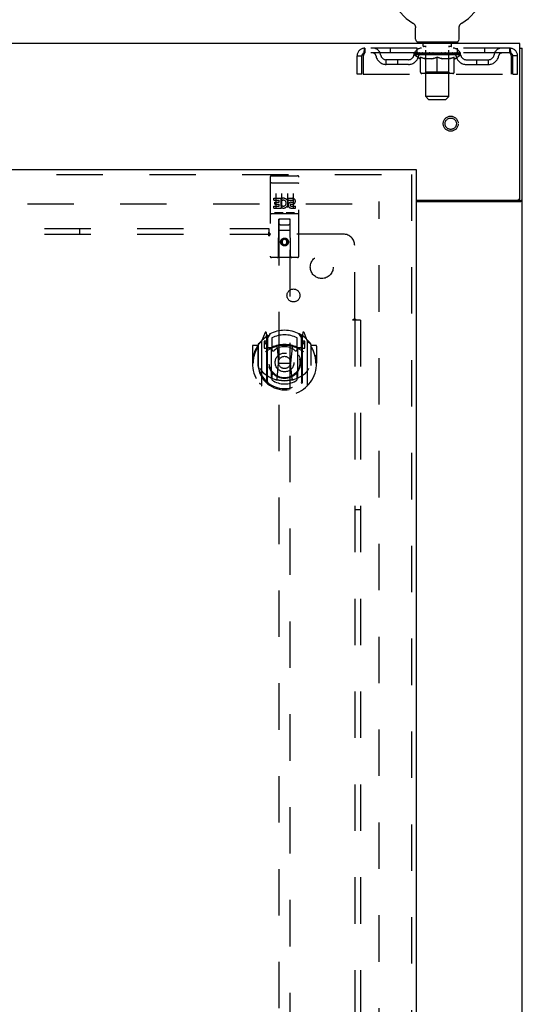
# Model space of a CAD drawing. Header units: inches. Extents: x 0 to 184, y 0 to 119.
# Tile 56 of 114: x 83 to 94, y 58 to 79. Entities that reach past the tile are written whole.
import ezdxf

# ---------------------------------------------------------------- set-up
doc = ezdxf.new("R2010")
doc.units = ezdxf.units.IN
doc.header["$LTSCALE"] = 10.121375
doc.header["$MEASUREMENT"] = 0
doc.linetypes.add('HIDDEN', pattern=[0.2, 0.1, -0.1])
doc.layers.get('0').update_dxf_attribs({"linetype": 'CONTINUOUS'})
for name, color, linetype in [('DEFAULT_2', 8, 'HIDDEN'), ('DOOR_ASSEMBLY', 7, 'CONTINUOUS'), ('SUBPANEL', 7, 'CONTINUOUS')]:
    doc.layers.add(name, color=color, linetype=linetype)

msp = doc.modelspace()

# ---------------------------------------------------------------- linework, layer by layer
at = {"color": 7, "linetype": 'Continuous'}
for p, q in [((91.645, 79.092), (91.645, 79.092)), ((91.645, 79.092), (91.649, 79.09)), ((91.649, 79.09), (91.652, 79.088)), ((91.652, 79.088), (91.656, 79.085)), ((91.656, 79.085), (91.659, 79.082)), ((91.659, 79.083), (91.663, 79.08)), ((91.663, 79.08), (91.666, 79.077)), ((91.666, 79.077), (91.669, 79.074)), ((91.669, 79.074), (91.672, 79.071)), ((91.672, 79.071), (91.675, 79.068)), ((91.675, 79.068), (91.678, 79.064)), ((91.678, 79.064), (91.681, 79.061)), ((91.681, 79.061), (91.683, 79.057)), ((91.683, 79.057), (91.686, 79.054)), ((91.686, 79.054), (91.688, 79.05)), ((91.688, 79.05), (91.69, 79.046)), ((91.69, 79.046), (91.692, 79.043)), ((91.692, 79.043), (91.694, 79.039)), ((91.694, 79.039), (91.696, 79.035)), ((91.696, 79.035), (91.698, 79.031)), ((91.698, 79.031), (91.699, 79.027)), ((91.699, 79.027), (91.701, 79.023)), ((91.701, 79.023), (91.702, 79.018)), ((91.702, 79.018), (91.703, 79.014)), ((91.703, 79.014), (91.704, 79.01)), ((92.656, 78.985), (92.657, 78.988)), ((92.658, 79.006), (92.659, 79.01)), ((92.659, 79.01), (92.66, 79.014)), ((92.66, 79.014), (92.661, 79.018)), ((92.661, 79.018), (92.662, 79.023)), ((92.662, 79.023), (92.664, 79.027)), ((92.664, 79.027), (92.665, 79.031)), ((92.665, 79.031), (92.667, 79.035)), ((92.667, 79.035), (92.669, 79.039)), ((92.669, 79.039), (92.671, 79.043)), ((92.671, 79.043), (92.673, 79.046)), ((92.673, 79.046), (92.675, 79.05)), ((92.675, 79.05), (92.677, 79.054)), ((92.677, 79.054), (92.68, 79.057)), ((92.68, 79.057), (92.682, 79.061)), ((92.682, 79.061), (92.685, 79.064)), ((92.685, 79.064), (92.688, 79.068)), ((92.688, 79.068), (92.691, 79.071)), ((92.691, 79.071), (92.694, 79.074)), ((92.694, 79.074), (92.697, 79.077)), ((92.697, 79.077), (92.7, 79.08)), ((92.7, 79.08), (92.704, 79.083)), ((92.704, 79.082), (92.707, 79.085)), ((92.707, 79.085), (92.711, 79.088)), ((92.71, 79.088), (92.714, 79.09)), ((92.711, 79.088), (92.712, 79.089)), ((92.714, 79.09), (92.718, 79.092)), ((92.718, 79.092), (92.718, 79.092)), ((91.706, 78.736), (91.706, 78.985)), ((92.656, 78.736), (92.656, 78.985)), ((91.744, 78.676), (91.744, 78.646)), ((92.619, 78.676), (91.744, 78.676)), ((92.619, 78.676), (92.619, 78.646)), ((93.983, 78.542), (94.035, 78.542)), ((93.931, 75.229), (93.931, 75.228)), ((93.931, 75.228), (94.035, 75.228))]:
    msp.add_line(p, q, dxfattribs=at)
at = {"color": 3, "linetype": 'Continuous'}
for p, q in [((93.983, 78.646), (53.837, 78.646)), ((93.983, 75.289), (93.983, 78.646)), ((94.035, 10.75), (94.035, 78.542)), ((91.723, 75.229), (93.923, 75.229)), ((91.723, 75.198), (93.995, 75.198))]:
    msp.add_line(p, q, dxfattribs=at)
at = {"color": 7, "linetype": 'Continuous'}
for points in [[(91.704, 79.01), (91.705, 79.006), (91.705, 79.001), (91.706, 78.997), (91.706, 78.993), (91.706, 78.988), (91.706, 78.985)], [(91.706, 78.993), (91.706, 78.988), (91.706, 78.985)], [(92.657, 78.988), (92.657, 78.993), (92.657, 78.997), (92.658, 79.001), (92.658, 79.006)], [(92.657, 78.988), (92.657, 78.993), (92.657, 78.997), (92.658, 79.001), (92.658, 79.006)], [(93.913, 75.198), (93.913, 75.199), (93.913, 75.2), (93.913, 75.202), (93.913, 75.203), (93.913, 75.205), (93.914, 75.206), (93.915, 75.208), (93.916, 75.21), (93.917, 75.211), (93.919, 75.212), (93.92, 75.214), (93.922, 75.215), (93.925, 75.218)], [(93.925, 75.218), (93.926, 75.219), (93.927, 75.22), (93.929, 75.222), (93.93, 75.223), (93.93, 75.224), (93.931, 75.226), (93.931, 75.227), (93.931, 75.228)]]:
    msp.add_lwpolyline(points, dxfattribs=at)
at = {"color": 3, "linetype": 'Continuous'}
for points in [[(93.995, 75.198), (93.997, 75.199), (93.999, 75.201), (94.001, 75.202), (94.004, 75.204), (94.007, 75.205), (94.01, 75.207)], [(94.01, 75.207), (94.016, 75.21), (94.018, 75.211), (94.021, 75.213), (94.024, 75.214), (94.026, 75.216), (94.029, 75.217), (94.031, 75.219), (94.032, 75.221), (94.034, 75.222), (94.034, 75.224), (94.035, 75.226), (94.035, 75.227), (94.035, 75.228)]]:
    msp.add_lwpolyline(points, dxfattribs=at)
at = {"color": 7, "linetype": 'Continuous'}
for centre, radius, start, end in [((92.181, 80), 1.054, 300.3993, 239.6007), ((91.766, 78.736), 0.06, 180, 270), ((92.596, 78.736), 0.06, 270, 360)]:
    msp.add_arc(centre, radius, start, end, dxfattribs=at)
at = {"color": 3, "linetype": 'Continuous'}
msp.add_arc((93.923, 75.289), 0.06, 270, 360, dxfattribs=at)
at = {"layer": 'DEFAULT_2', "color": 8, "linetype": 'HIDDEN'}
for p, q in [((91.645, 79.092), (91.645, 79.092)), ((91.651, 79.089), (91.652, 79.088)), ((92.718, 79.092), (92.718, 79.092)), ((91.836, 78.676), (91.836, 78.646)), ((91.871, 78.586), (91.871, 78.666)), ((91.941, 78.576), (91.881, 78.576)), ((91.932, 77.486), (91.932, 78.566)), ((92.481, 78.576), (92.422, 78.576)), ((92.43, 77.486), (92.43, 78.566)), ((92.491, 78.586), (92.491, 78.666)), ((92.526, 78.676), (92.526, 78.646)), ((90.431, 77.979), (90.431, 78.375)), ((90.431, 78.375), (90.535, 78.375)), ((90.535, 77.979), (90.535, 78.375)), ((90.565, 78.375), (90.565, 77.979)), ((90.598, 78.542), (90.598, 78.438)), ((93.764, 78.542), (90.598, 78.542)), ((93.764, 78.438), (90.598, 78.438)), ((91.15, 78.542), (91.15, 78.438)), ((91.675, 78.4), (91.675, 78.438)), ((92.688, 78.4), (91.675, 78.4)), ((91.803, 78.311), (91.675, 78.4)), ((91.683, 78.432), (91.683, 78.438)), ((91.69, 78.43), (91.69, 78.432)), ((91.69, 78.43), (92.673, 78.43)), ((91.697, 78.43), (91.697, 78.432)), ((91.698, 78.43), (91.698, 78.432)), ((91.706, 78.432), (91.706, 78.438)), ((91.719, 78.43), (91.719, 78.432)), ((91.72, 78.43), (91.72, 78.432)), ((91.743, 78.432), (91.743, 78.438)), ((91.744, 78.438), (91.744, 78.542)), ((91.755, 78.43), (91.755, 78.432)), ((91.757, 78.43), (91.757, 78.432)), ((91.92, 78.432), (91.759, 78.432)), ((91.794, 78.432), (91.794, 78.438)), ((91.795, 78.43), (91.795, 78.432)), ((91.795, 78.43), (91.795, 78.432)), ((91.798, 78.43), (91.798, 78.432)), ((91.803, 78.43), (91.803, 78.432)), ((91.804, 78.43), (91.804, 78.432)), ((91.806, 78.43), (91.806, 78.432)), ((91.809, 78.43), (91.809, 78.433)), ((91.811, 78.021), (91.811, 78.346)), ((91.812, 78.43), (91.812, 78.432)), ((91.824, 78.43), (91.824, 78.432)), ((91.838, 78.43), (91.838, 78.432)), ((91.839, 78.43), (91.839, 78.434)), ((91.855, 78.43), (91.855, 78.432)), ((91.855, 78.43), (91.855, 78.432)), ((91.856, 78.432), (91.856, 78.438)), ((91.864, 78.43), (91.864, 78.432)), ((91.867, 78.43), (91.867, 78.432)), ((91.875, 78.43), (91.875, 78.432)), ((91.884, 78.43), (91.884, 78.435)), ((91.896, 78.43), (91.896, 78.432)), ((91.898, 78.43), (91.898, 78.432)), ((91.92, 78.43), (91.92, 78.432)), ((91.974, 78.432), (91.924, 78.432)), ((91.928, 78.432), (91.928, 78.438)), ((91.931, 78.023), (91.931, 78.398)), ((91.934, 78.43), (91.934, 78.432)), ((91.938, 78.43), (91.938, 78.432)), ((91.942, 78.43), (91.942, 78.436)), ((91.946, 78.43), (91.946, 78.432)), ((91.954, 78.43), (91.954, 78.432)), ((91.974, 78.43), (91.974, 78.432)), ((92.034, 78.432), (91.986, 78.432)), ((92.003, 78.43), (92.003, 78.432)), ((92.008, 78.432), (92.008, 78.438)), ((92.011, 78.43), (92.011, 78.432)), ((92.013, 78.43), (92.013, 78.437)), ((92.015, 78.43), (92.015, 78.432)), ((92.021, 78.43), (92.021, 78.432)), ((92.034, 78.43), (92.034, 78.432)), ((92.098, 78.432), (92.054, 78.432)), ((92.065, 78.43), (92.065, 78.432)), ((92.09, 78.432), (92.181, 78.438)), ((92.094, 78.432), (92.094, 78.438)), ((92.094, 78.432), (92.094, 78.438)), ((92.094, 78.438), (92.094, 78.438)), ((92.094, 78.43), (92.094, 78.432)), ((92.097, 78.43), (92.097, 78.433)), ((92.098, 78.43), (92.098, 78.432)), ((92.098, 78.43), (92.098, 78.432)), ((92.165, 78.432), (92.126, 78.432)), ((92.131, 78.43), (92.131, 78.432)), ((92.165, 78.43), (92.165, 78.432)), ((92.179, 78.432), (92.179, 78.432)), ((92.179, 78.43), (92.179, 78.432)), ((92.179, 78.43), (92.179, 78.432)), ((92.181, 78.432), (92.181, 78.438)), ((92.181, 77.991), (92.181, 78.346)), ((92.183, 78.43), (92.183, 78.432)), ((92.183, 78.432), (92.184, 78.432)), ((92.184, 78.43), (92.184, 78.432)), ((92.185, 78.432), (92.237, 78.432)), ((92.198, 78.43), (92.198, 78.432)), ((92.211, 78.432), (92.211, 78.436)), ((92.211, 78.436), (92.273, 78.432)), ((92.228, 78.432), (92.228, 78.435)), ((92.232, 78.43), (92.232, 78.432)), ((92.265, 78.43), (92.265, 78.432)), ((92.265, 78.43), (92.265, 78.432)), ((92.265, 78.432), (92.309, 78.432)), ((92.266, 78.43), (92.266, 78.433)), ((92.269, 78.432), (92.269, 78.438)), ((92.269, 78.432), (92.269, 78.438)), ((92.269, 78.438), (92.269, 78.438)), ((92.269, 78.43), (92.269, 78.432)), ((92.298, 78.43), (92.298, 78.432)), ((92.329, 78.43), (92.329, 78.432)), ((92.329, 78.432), (92.377, 78.432)), ((92.342, 78.43), (92.342, 78.432)), ((92.348, 78.43), (92.348, 78.432)), ((92.35, 78.43), (92.35, 78.437)), ((92.352, 78.43), (92.352, 78.432)), ((92.355, 78.432), (92.355, 78.438)), ((92.36, 78.43), (92.36, 78.432)), ((92.389, 78.43), (92.389, 78.432)), ((92.389, 78.432), (92.439, 78.432)), ((92.409, 78.43), (92.409, 78.432)), ((92.417, 78.43), (92.417, 78.432)), ((92.421, 78.43), (92.421, 78.436)), ((92.425, 78.43), (92.425, 78.432)), ((92.429, 78.43), (92.429, 78.432)), ((92.431, 78.023), (92.431, 78.398)), ((92.435, 78.432), (92.435, 78.438)), ((92.443, 78.43), (92.443, 78.432)), ((92.443, 78.432), (92.604, 78.432)), ((92.465, 78.43), (92.465, 78.432)), ((92.467, 78.43), (92.467, 78.432)), ((92.479, 78.43), (92.479, 78.435)), ((92.488, 78.43), (92.488, 78.432)), ((92.496, 78.43), (92.496, 78.432)), ((92.499, 78.43), (92.499, 78.432)), ((92.507, 78.432), (92.507, 78.438)), ((92.508, 78.43), (92.508, 78.432)), ((92.508, 78.43), (92.508, 78.432)), ((92.524, 78.43), (92.524, 78.434)), ((92.525, 78.43), (92.525, 78.432)), ((92.539, 78.43), (92.539, 78.432)), ((92.551, 78.43), (92.551, 78.432)), ((92.552, 78.021), (92.552, 78.346)), ((92.554, 78.43), (92.554, 78.433)), ((92.557, 78.43), (92.557, 78.432)), ((92.559, 78.43), (92.559, 78.432)), ((92.559, 78.43), (92.559, 78.432)), ((92.56, 78.311), (92.688, 78.4)), ((92.565, 78.43), (92.565, 78.432)), ((92.568, 78.43), (92.568, 78.432)), ((92.568, 78.43), (92.568, 78.432)), ((92.569, 78.432), (92.569, 78.438)), ((92.606, 78.43), (92.606, 78.432)), ((92.608, 78.43), (92.608, 78.432)), ((92.619, 78.438), (92.619, 78.542)), ((92.62, 78.432), (92.62, 78.438)), ((92.643, 78.43), (92.643, 78.432)), ((92.644, 78.43), (92.644, 78.432)), ((92.657, 78.432), (92.657, 78.438)), ((92.665, 78.43), (92.665, 78.432)), ((92.666, 78.43), (92.666, 78.432)), ((92.673, 78.43), (92.673, 78.432)), ((92.68, 78.432), (92.68, 78.438)), ((92.688, 78.4), (92.688, 78.438)), ((93.213, 78.542), (93.213, 78.438)), ((93.764, 78.438), (93.764, 78.542)), ((93.797, 77.979), (93.797, 78.375)), ((93.827, 77.979), (93.827, 78.375)), ((93.931, 78.375), (93.827, 78.375)), ((93.931, 77.979), (93.931, 78.375)), ((91.067, 78.187), (91.067, 78.291)), ((91.55, 78.291), (91.067, 78.291)), ((91.55, 78.187), (91.067, 78.187)), ((91.317, 78.187), (91.317, 78.291)), ((91.803, 78.311), (91.811, 78.311)), ((92.069, 78.311), (91.925, 78.311)), ((92.438, 78.311), (92.294, 78.311)), ((92.552, 78.311), (92.56, 78.311)), ((92.813, 78.291), (93.296, 78.291)), ((92.813, 78.187), (93.296, 78.187)), ((93.046, 78.187), (93.046, 78.291)), ((93.296, 78.187), (93.296, 78.291)), ((90.535, 77.979), (90.431, 77.979)), ((90.565, 77.979), (93.797, 77.979)), ((92.522, 77.991), (91.841, 77.991)), ((91.931, 78.023), (91.9, 77.991)), ((92.431, 78.023), (91.931, 78.023)), ((92.431, 78.023), (92.463, 77.991)), ((93.827, 77.979), (93.931, 77.979)), ((92.43, 77.486), (91.932, 77.486)), ((91.992, 77.426), (91.932, 77.486)), ((91.992, 77.426), (92.37, 77.426)), ((92.37, 77.426), (92.43, 77.486)), ((56.924, 75.146), (90.896, 75.146)), ((90.91, 14.094), (90.91, 75.198))]:
    msp.add_line(p, q, dxfattribs=at)
for points in [[(90.598, 78.542), (90.596, 78.541), (90.594, 78.537), (90.591, 78.532), (90.589, 78.525), (90.587, 78.516), (90.584, 78.505), (90.582, 78.493), (90.58, 78.479), (90.577, 78.463), (90.575, 78.447), (90.573, 78.43), (90.57, 78.412), (90.568, 78.393), (90.565, 78.375)], [(90.598, 78.438), (90.596, 78.437), (90.594, 78.436), (90.591, 78.434), (90.589, 78.431), (90.587, 78.428), (90.584, 78.424), (90.582, 78.419), (90.58, 78.414), (90.577, 78.408), (90.575, 78.402), (90.573, 78.395), (90.57, 78.389), (90.568, 78.382), (90.565, 78.375)], [(91.811, 78.346), (91.832, 78.338), (91.852, 78.331), (91.872, 78.324), (91.892, 78.319), (91.911, 78.315), (91.931, 78.311)], [(91.925, 78.311), (91.906, 78.315), (91.887, 78.319), (91.868, 78.325), (91.85, 78.331), (91.83, 78.337), (91.811, 78.345)], [(92.061, 78.311), (92.081, 78.315), (92.101, 78.319), (92.12, 78.325), (92.141, 78.331), (92.161, 78.338), (92.181, 78.346)], [(92.181, 78.345), (92.162, 78.337), (92.143, 78.33), (92.124, 78.324), (92.105, 78.319), (92.087, 78.315), (92.069, 78.311)], [(92.181, 78.346), (92.202, 78.338), (92.223, 78.331), (92.243, 78.325), (92.263, 78.319), (92.282, 78.315), (92.302, 78.311)], [(92.294, 78.311), (92.276, 78.315), (92.257, 78.319), (92.239, 78.325), (92.22, 78.331), (92.201, 78.337), (92.181, 78.345)], [(92.432, 78.311), (92.452, 78.315), (92.472, 78.319), (92.491, 78.325), (92.511, 78.331), (92.532, 78.338), (92.552, 78.346)], [(92.552, 78.345), (92.532, 78.337), (92.513, 78.331), (92.494, 78.325), (92.475, 78.319), (92.457, 78.315), (92.438, 78.311)], [(93.797, 78.375), (93.795, 78.393), (93.793, 78.412), (93.79, 78.43), (93.788, 78.447), (93.786, 78.463), (93.783, 78.479), (93.781, 78.493), (93.779, 78.505), (93.776, 78.516), (93.774, 78.525), (93.772, 78.532), (93.769, 78.537), (93.767, 78.541), (93.764, 78.542)], [(93.797, 78.375), (93.795, 78.382), (93.793, 78.389), (93.79, 78.395), (93.788, 78.402), (93.786, 78.408), (93.783, 78.414), (93.781, 78.419), (93.779, 78.424), (93.776, 78.428), (93.774, 78.431), (93.772, 78.434), (93.769, 78.436), (93.767, 78.437), (93.764, 78.438)]]:
    msp.add_lwpolyline(points, dxfattribs=at)
for radius in [0.164, 0.124]:
    msp.add_circle((92.473, 76.896), radius, dxfattribs=at)
for centre, radius, start, end in [((91.861, 78.666), 0.01, 0, 90), ((91.881, 78.586), 0.01, 180, 270), ((91.922, 78.566), 0.01, 0, 90), ((92.44, 78.566), 0.01, 90, 180), ((92.481, 78.586), 0.01, 270, 360), ((92.501, 78.666), 0.01, 90, 180), ((90.598, 78.375), 0.167, 90, 180), ((90.598, 78.375), 0.063, 90, 180), ((90.778, 78.375), 0.167, 8.0716, 90), ((90.778, 78.375), 0.0625, 7.9863, 90), ((91.067, 78.416), 0.229, 187.9863, 270), ((91.067, 78.416), 0.125, 188.0716, 270), ((91.55, 78.416), 0.125, 270, 351.9284), ((91.55, 78.416), 0.229, 270, 352.0137), ((91.839, 78.375), 0.167, 90, 171.9284), ((91.839, 78.375), 0.0625, 90, 172.0137), ((91.9, 78.398), 0.0318, 0, 90), ((92.463, 78.398), 0.0318, 90, 180), ((92.524, 78.375), 0.167, 8.0716, 90), ((92.524, 78.375), 0.0625, 7.9863, 90), ((92.813, 78.416), 0.229, 187.9863, 270), ((92.813, 78.416), 0.125, 188.0716, 270), ((93.296, 78.416), 0.125, 270, 351.9284), ((93.296, 78.416), 0.229, 270, 352.0137), ((93.585, 78.375), 0.167, 90, 171.9284), ((93.585, 78.375), 0.0625, 90, 172.0137), ((93.764, 78.375), 0.167, 0, 90), ((93.764, 78.375), 0.063, 0, 90), ((91.841, 78.021), 0.0296, 180, 270), ((92.522, 78.021), 0.0296, 270, 360)]:
    msp.add_arc(centre, radius, start, end, dxfattribs=at)
for centre, major_axis, ratio, start_param, end_param in [((92.181, 78.438), (0.506, 0.005), 0.05963, 2.96643, 3.140963), ((91.659, 78.428), (0.158, 0), 0.060556, 0.430652, 1.470503), ((92.181, 78.438), (0.506, 0), 0.060556, -3.141593, -2.96706), ((91.659, 78.423), (0.158, 0.002), 0.05963, 1.376596, 1.469874), ((92.181, 78.438), (0.506, 0.011), 0.05688, 2.791345, 2.965878), ((91.64, 78.428), (0.158, 0.002), 0.05963, 0.25549, 1.295341), ((91.695, 78.428), (0.158, -0.002), 0.05963, 0.605815, 1.645666), ((92.181, 78.438), (0.506, -0.005), 0.05963, -2.96643, -2.791898), ((91.695, 78.423), (0.158, 0), 0.060556, 1.551758, 1.645036), ((91.64, 78.423), (0.158, 0.003), 0.05688, 1.20151, 1.294789), ((91.696, 78.425), (0.131, 0.001), 0.05963, 1.065228, 1.614276), ((91.68, 78.425), (0.131, 0.003), 0.05688, 0.890143, 1.43919), ((91.726, 78.425), (0.131, 0), 0.060556, 1.240391, 1.789438), ((92.181, 78.438), (0.506, 0.015), 0.052395, 2.616403, 2.790936), ((91.637, 78.428), (0.158, 0.003), 0.05688, 0.080405, 1.120256), ((91.745, 78.428), (0.158, -0.003), 0.05688, 0.7809, 1.820751), ((92.181, 78.438), (0.506, -0.011), 0.05688, -2.791345, -2.616812), ((91.745, 78.423), (0.158, -0.002), 0.05963, 1.72692, 1.820198), ((91.637, 78.423), (0.158, 0.005), 0.052395, 1.026568, 1.119847), ((91.679, 78.425), (0.131, 0.004), 0.052395, 0.715201, 1.264248), ((91.771, 78.425), (0.131, -0.001), 0.05963, 1.415553, 1.9646), ((92.181, 78.438), (0.506, 0.02), 0.046319, 2.441654, 2.616187), ((91.808, 78.428), (0.158, -0.005), 0.052395, 0.955842, 1.995693), ((91.651, 78.428), (0.158, 0.005), 0.052395, -0.094537, 0.945314), ((92.181, 78.438), (0.506, -0.015), 0.052395, -2.616403, -2.44187), ((91.808, 78.423), (0.158, -0.003), 0.05688, 1.902006, 1.995284), ((91.651, 78.423), (0.158, 0.006), 0.046319, 0.851819, 0.945098), ((91.694, 78.425), (0.131, 0.005), 0.046319, 0.540452, 1.089499), ((91.827, 78.425), (0.131, -0.003), 0.05688, 1.590638, 2.139686), ((92.181, 78.438), (0.506, 0.024), 0.038841, 2.267123, 2.441656), ((91.883, 78.428), (0.158, -0.006), 0.046319, 1.130591, 2.170442), ((91.68, 78.428), (0.158, 0.006), 0.046319, -0.269286, 0.770565), ((92.181, 78.438), (0.506, -0.02), 0.046319, -2.441654, -2.267121), ((91.883, 78.423), (0.158, -0.005), 0.052395, 2.076947, 2.170226), ((91.68, 78.423), (0.158, 0.007), 0.038841, 0.677289, 0.770567), ((91.724, 78.425), (0.131, 0.006), 0.038841, 0.365921, 0.914969), ((91.895, 78.425), (0.131, -0.004), 0.052395, 1.76558, 2.314627), ((92.181, 78.438), (0.506, 0.027), 0.030195, 2.09281, 2.267343), ((91.967, 78.428), (0.158, -0.007), 0.038841, 1.305122, 2.344973), ((91.725, 78.428), (0.158, 0.007), 0.038841, -0.443817, 0.596034), ((92.181, 78.438), (0.506, -0.024), 0.038841, -2.267123, -2.092591), ((91.967, 78.423), (0.158, -0.006), 0.046319, 2.251696, 2.344975), ((91.725, 78.423), (0.158, 0.008), 0.030195, 0.502975, 0.596254), ((91.767, 78.425), (0.131, 0.007), 0.030195, 0.191608, 0.740655), ((91.971, 78.425), (0.131, -0.005), 0.046319, 1.940329, 2.489376), ((91.784, 78.428), (0.158, 0.008), 0.030195, -0.61813, 0.421721), ((92.181, 78.438), (0.506, 0.029), 0.020645, 1.918687, 2.09322), ((92.057, 78.428), (0.158, -0.008), 0.030195, 1.479435, 2.519286), ((92.181, 78.438), (0.506, -0.027), 0.030195, -2.09281, -1.918277), ((92.057, 78.423), (0.158, -0.007), 0.038841, 2.426227, 2.519505), ((91.784, 78.423), (0.158, 0.009), 0.020645, 0.328852, 0.422131), ((91.823, 78.425), (0.131, 0.007), 0.020645, 0.017485, 0.566532), ((92.054, 78.425), (0.131, -0.006), 0.038841, 2.11486, 2.663907), ((91.855, 78.428), (0.158, 0.009), 0.020645, -0.792253, 0.247598), ((92.181, 78.438), (0.506, 0.03), 0.010478, 1.744704, 1.919237), ((92.151, 78.428), (0.158, -0.009), 0.020645, 1.653558, 2.693409), ((92.181, 78.438), (0.506, -0.029), 0.020645, -1.918687, -1.744154), ((92.151, 78.423), (0.158, -0.008), 0.030195, 2.60054, 2.693819), ((91.855, 78.423), (0.158, 0.009), 0.010478, 0.154869, 0.248148), ((91.89, 78.425), (0.131, 0.008), 0.010478, 6.126688, 6.675735), ((92.141, 78.425), (0.131, -0.007), 0.030195, 2.289173, 2.83822), ((91.936, 78.428), (0.158, 0.009), 0.010478, -0.966236, -0.000846), ((92.246, 78.428), (0.158, -0.009), 0.010478, 1.827541, 2.867392), ((92.181, 78.438), (0.506, -0.03), 0.010478, -1.744704, -1.563007), ((92.246, 78.423), (0.158, -0.009), 0.020645, 2.774664, 2.867942), ((92.228, 78.425), (0.131, -0.007), 0.020645, 2.463296, 3.012344), ((92.117, 78.428), (0.158, 0.009), 0.010478, 0.274201, 1.314052), ((92.048, 78.425), (0.131, 0.008), 0.010478, -0.000483, 0.504314), ((92.024, 78.423), (0.158, 0.009), 0.010478, 0.099668, 0.192946), ((92.181, 78.438), (0.506, 0.03), 0.010478, -1.571421, -1.396888), ((92.315, 78.425), (0.131, -0.008), 0.010478, 2.637279, 3.14189), ((92.339, 78.423), (0.158, -0.009), 0.010478, 2.74231, 2.948646), ((92.212, 78.428), (0.158, 0.009), 0.020645, 0.448184, 1.488034), ((92.134, 78.425), (0.131, 0.007), 0.020645, 0.129249, 0.678296), ((92.117, 78.423), (0.158, 0.009), 0.020645, 0.273651, 0.366929), ((92.181, 78.438), (0.506, 0.029), 0.020645, -1.397439, -1.222906), ((92.427, 78.428), (0.158, -0.009), 0.010478, -3.140747, -2.175357), ((92.181, 78.438), (0.506, -0.03), 0.010478, 1.222355, 1.396888), ((92.306, 78.428), (0.158, 0.008), 0.030195, 0.622307, 1.662158), ((92.222, 78.425), (0.131, 0.007), 0.030195, 0.303372, 0.852419), ((92.473, 78.425), (0.131, -0.008), 0.010478, 2.749043, 3.29809), ((92.508, 78.428), (0.158, -0.009), 0.020645, 2.893995, 3.933846), ((92.212, 78.423), (0.158, 0.008), 0.030195, 0.447774, 0.541052), ((92.508, 78.423), (0.158, -0.009), 0.010478, 2.893445, 2.986723), ((92.396, 78.428), (0.158, 0.007), 0.038841, 0.79662, 1.836471), ((92.181, 78.438), (0.506, 0.027), 0.030195, -1.223315, -1.048783), ((92.181, 78.438), (0.506, -0.029), 0.020645, 1.048373, 1.222906), ((92.309, 78.425), (0.131, 0.006), 0.038841, 0.477686, 1.026733), ((92.54, 78.425), (0.131, -0.007), 0.020645, 2.57506, 3.124108), ((92.579, 78.428), (0.158, -0.008), 0.030195, 2.719872, 3.759723), ((92.48, 78.428), (0.158, 0.006), 0.046319, 0.971151, 2.011002), ((92.306, 78.423), (0.158, 0.007), 0.038841, 0.622087, 0.715366), ((92.579, 78.423), (0.158, -0.009), 0.020645, 2.719462, 2.812741), ((92.181, 78.438), (0.506, 0.024), 0.038841, -1.049002, -0.874469), ((92.181, 78.438), (0.506, -0.027), 0.030195, 0.87425, 1.048783), ((92.392, 78.425), (0.131, 0.005), 0.046319, 0.652216, 1.201263), ((92.555, 78.428), (0.158, 0.005), 0.052395, 1.1459, 2.185751), ((92.596, 78.425), (0.131, -0.007), 0.030195, 2.400937, 2.949985), ((92.638, 78.428), (0.158, -0.007), 0.038841, 2.545558, 3.585409), ((92.468, 78.425), (0.131, 0.004), 0.052395, 0.826965, 1.376012), ((92.396, 78.423), (0.158, 0.006), 0.046319, 0.796618, 0.889896), ((92.638, 78.423), (0.158, -0.008), 0.030195, 2.545339, 2.638617), ((92.618, 78.428), (0.158, 0.003), 0.05688, 1.320842, 2.360692), ((92.181, 78.438), (0.506, 0.02), 0.046319, -0.874471, -0.699939), ((92.181, 78.438), (0.506, -0.024), 0.038841, 0.699936, 0.874469), ((92.683, 78.428), (0.158, -0.006), 0.046319, 2.371028, 3.410879), ((92.639, 78.425), (0.131, -0.006), 0.038841, 2.226624, 2.775671), ((92.668, 78.428), (0.158, 0.002), 0.05963, 1.495927, 2.535778), ((92.535, 78.425), (0.131, 0.003), 0.05688, 1.001907, 1.550954), ((92.712, 78.428), (0.158, -0.005), 0.052395, 2.196279, 3.23613), ((92.669, 78.425), (0.131, -0.005), 0.046319, 2.052093, 2.601141), ((92.48, 78.423), (0.158, 0.005), 0.052395, 0.971367, 1.064645), ((92.683, 78.423), (0.158, -0.007), 0.038841, 2.371026, 2.464304), ((92.704, 78.428), (0.158, 0), 0.060556, 1.671089, 2.71094), ((92.726, 78.428), (0.158, -0.003), 0.05688, 2.021337, 3.061188), ((92.181, 78.438), (0.506, 0.015), 0.052395, -0.699723, -0.52519), ((92.181, 78.438), (0.506, -0.02), 0.046319, 0.525406, 0.699939), ((92.723, 78.428), (0.158, -0.002), 0.05963, 1.846251, 2.886102), ((92.592, 78.425), (0.131, 0.001), 0.05963, 1.176993, 1.72604), ((92.684, 78.425), (0.131, -0.004), 0.052395, 1.877344, 2.426392), ((92.637, 78.425), (0.131, 0), 0.060556, 1.352155, 1.901202), ((92.683, 78.425), (0.131, -0.003), 0.05688, 1.702402, 2.25145), ((92.667, 78.425), (0.131, -0.001), 0.05963, 1.527317, 2.076364), ((92.555, 78.423), (0.158, 0.003), 0.05688, 1.146309, 1.239587), ((92.712, 78.423), (0.158, -0.006), 0.046319, 2.196495, 2.289773), ((92.181, 78.438), (0.506, 0.011), 0.05688, -0.524781, -0.350248), ((92.181, 78.438), (0.506, -0.015), 0.052395, 0.350657, 0.52519), ((92.618, 78.423), (0.158, 0.002), 0.05963, 1.321394, 1.414673), ((92.726, 78.423), (0.158, -0.005), 0.052395, 2.021746, 2.115024), ((92.181, 78.438), (0.506, 0.005), 0.05963, -0.349695, -0.175162), ((92.181, 78.438), (0.506, -0.011), 0.05688, 0.175715, 0.350248), ((92.668, 78.423), (0.158, 0), 0.060556, 1.496556, 1.589835), ((92.723, 78.423), (0.158, -0.003), 0.05688, 1.846804, 1.940083), ((92.704, 78.423), (0.158, -0.002), 0.05963, 1.671719, 1.764997), ((92.181, 78.438), (0.506, 0), 0.060556, -0.174533, 0), ((92.181, 78.438), (0.506, -0.005), 0.05963, 0.000629, 0.175162)]:
    msp.add_ellipse(centre, major_axis=major_axis, ratio=ratio, start_param=start_param, end_param=end_param, dxfattribs=at)
at = {"layer": 'DOOR_ASSEMBLY', "color": 3, "linetype": 'Continuous'}
for p, q in [((55.535, 75.896), (91.723, 75.896)), ((91.723, 75.792), (91.723, 13.5))]:
    msp.add_line(p, q, dxfattribs=at)
at = {"layer": 'DOOR_ASSEMBLY', "color": 8, "linetype": 'HIDDEN'}
for p, q in [((55.535, 75.792), (91.723, 75.792)), ((91.619, 75.792), (91.619, 13.5)), ((88.535, 75.733), (88.535, 74.008)), ((88.552, 75.604), (88.551, 75.604)), ((88.553, 75.604), (88.552, 75.604)), ((88.554, 75.605), (88.553, 75.604)), ((88.554, 75.605), (88.554, 75.605)), ((88.555, 75.605), (88.554, 75.605)), ((88.556, 75.605), (88.555, 75.605)), ((88.557, 75.605), (88.556, 75.605)), ((88.558, 75.605), (88.557, 75.605)), ((88.558, 75.605), (88.558, 75.605)), ((88.559, 75.605), (88.558, 75.605)), ((88.56, 75.605), (88.559, 75.605)), ((88.561, 75.605), (88.56, 75.605)), ((88.562, 75.605), (88.561, 75.605)), ((88.563, 75.605), (88.562, 75.605)), ((88.563, 75.605), (88.563, 75.605)), ((88.564, 75.605), (88.563, 75.605)), ((88.565, 75.605), (88.564, 75.605)), ((88.565, 75.763), (89.13, 75.763)), ((88.565, 75.605), (89.13, 75.605)), ((89.13, 75.605), (89.131, 75.605)), ((89.131, 75.605), (89.132, 75.605)), ((89.133, 75.605), (89.134, 75.605)), ((89.134, 75.605), (89.135, 75.605)), ((89.135, 75.605), (89.136, 75.605)), ((89.136, 75.605), (89.137, 75.605)), ((89.137, 75.605), (89.138, 75.605)), ((89.138, 75.605), (89.138, 75.605)), ((89.138, 75.605), (89.139, 75.605)), ((89.139, 75.605), (89.14, 75.605)), ((89.14, 75.605), (89.141, 75.605)), ((89.141, 75.605), (89.142, 75.605)), ((89.142, 75.605), (89.142, 75.605)), ((89.142, 75.605), (89.143, 75.604)), ((89.143, 75.604), (89.144, 75.604)), ((89.16, 74.008), (89.16, 75.733)), ((88.66, 75.372), (88.66, 75.066)), ((88.785, 75.372), (88.785, 75.066)), ((88.91, 75.372), (88.91, 75.066)), ((89.035, 75.372), (89.035, 75.066)), ((88.616, 75.228), (88.616, 75.27)), ((88.616, 75.27), (88.772, 75.27)), ((88.616, 75.228), (88.73, 75.228)), ((88.637, 75.143), (88.637, 75.185)), ((88.637, 75.185), (88.73, 75.185)), ((88.637, 75.143), (88.73, 75.143)), ((88.73, 75.185), (88.73, 75.228)), ((88.73, 75.1), (88.73, 75.143)), ((88.772, 75.093), (88.772, 75.27)), ((88.797, 75.222), (88.78, 75.261)), ((88.929, 75.228), (88.929, 75.27)), ((88.929, 75.27), (89.021, 75.27)), ((88.929, 75.228), (89.021, 75.228)), ((88.988, 75.143), (89.035, 75.143)), ((88.992, 75.184), (89.021, 75.184)), ((88.565, 74.935), (89.13, 74.935)), ((88.616, 75.057), (88.616, 75.1)), ((88.616, 75.1), (88.73, 75.1)), ((88.616, 75.057), (88.772, 75.057)), ((88.809, 74.951), (88.637, 74.951)), ((88.772, 75.093), (88.785, 75.111)), ((88.772, 75.057), (88.772, 75.069)), ((88.776, 75.068), (88.772, 75.069)), ((89.059, 74.951), (88.887, 74.951)), ((88.992, 75.1), (89.085, 75.1)), ((88.992, 75.057), (89.085, 75.057)), ((89.085, 75.057), (89.085, 75.1)), ((88.718, 74.008), (88.721, 74.818)), ((88.723, 74.818), (88.721, 74.818)), ((88.723, 74.818), (88.723, 46.816)), ((88.973, 74.818), (88.723, 74.818)), ((88.973, 46.816), (88.973, 74.818)), ((88.974, 74.818), (88.973, 74.818)), ((88.978, 74.008), (88.974, 74.818)), ((88.976, 74.568), (88.72, 74.568)), ((88.763, 74.693), (88.933, 74.693)), ((88.848, 74.39), (88.785, 74.354)), ((88.785, 74.354), (88.785, 74.282)), ((88.785, 74.354), (88.795, 74.348)), ((88.785, 74.282), (88.795, 74.288)), ((88.785, 74.282), (88.848, 74.246)), ((88.848, 74.378), (88.795, 74.348)), ((88.795, 74.348), (88.795, 74.288)), ((88.795, 74.288), (88.848, 74.257)), ((88.848, 74.39), (88.848, 74.378)), ((88.91, 74.354), (88.848, 74.39)), ((88.9, 74.348), (88.848, 74.378)), ((88.848, 74.257), (88.9, 74.288)), ((88.848, 74.246), (88.91, 74.282)), ((88.91, 74.354), (88.9, 74.348)), ((88.9, 74.288), (88.9, 74.348)), ((88.91, 74.282), (88.9, 74.288)), ((88.91, 74.282), (88.91, 74.354)), ((88.848, 74.246), (88.848, 74.257)), ((89.13, 73.978), (88.565, 73.978)), ((88.423, 72.344), (88.352, 72.168)), ((88.465, 72.26), (88.451, 72.341)), ((89.245, 72.341), (89.23, 72.26)), ((89.344, 72.168), (89.273, 72.344)), ((88.348, 72.158), (88.348, 71.19)), ((88.405, 72.153), (88.405, 72.003)), ((88.473, 72.153), (88.405, 72.153)), ((88.414, 72.146), (88.443, 72.1)), ((88.444, 72.264), (88.444, 72.264)), ((88.444, 72.264), (88.444, 72.264)), ((88.445, 72.264), (88.444, 72.264)), ((88.465, 71.244), (88.465, 72.26)), ((88.473, 72.213), (88.543, 72.322)), ((88.473, 71.269), (88.473, 72.272)), ((88.475, 72.247), (88.475, 72.04)), ((88.573, 72.225), (88.573, 71.973)), ((89.123, 71.973), (89.123, 72.225)), ((89.153, 72.322), (89.223, 72.213)), ((89.22, 72.04), (89.22, 72.247)), ((89.223, 71.269), (89.223, 72.272)), ((89.29, 72.153), (89.223, 72.153)), ((89.23, 72.26), (89.23, 71.244)), ((89.252, 72.264), (89.247, 72.267)), ((89.253, 72.1), (89.282, 72.146)), ((89.29, 72.003), (89.29, 72.153)), ((89.348, 71.19), (89.348, 72.158)), ((88.148, 72.047), (88.148, 71.674)), ((88.265, 72.062), (88.163, 72.062)), ((88.265, 72.062), (88.265, 71.674)), ((88.274, 72.047), (88.265, 72.062)), ((88.273, 72.085), (88.273, 71.627)), ((88.405, 72.003), (88.465, 72.003)), ((88.565, 72.002), (88.493, 72.002)), ((88.495, 72.02), (88.561, 72.02)), ((88.565, 71.361), (88.565, 71.992)), ((88.685, 72.018), (88.715, 71.674)), ((89.011, 72.018), (88.98, 71.674)), ((89.203, 72.002), (89.13, 72.002)), ((89.13, 71.992), (89.13, 71.361)), ((89.135, 72.02), (89.2, 72.02)), ((89.23, 72.003), (89.29, 72.003)), ((89.43, 72.062), (89.422, 72.047)), ((89.423, 72.085), (89.423, 71.627)), ((89.43, 71.674), (89.43, 72.062)), ((89.533, 72.062), (89.43, 72.062)), ((89.548, 72.047), (89.548, 71.674)), ((88.148, 71.674), (88.163, 71.674)), ((88.265, 71.674), (88.28, 71.674)), ((88.273, 71.627), (88.273, 71.625)), ((88.685, 71.335), (88.715, 71.674)), ((88.715, 71.674), (88.98, 71.674)), ((89.011, 71.335), (88.98, 71.674)), ((89.43, 71.674), (89.415, 71.674)), ((89.423, 71.627), (89.423, 71.625)), ((89.533, 71.674), (89.548, 71.674)), ((88.573, 71.412), (88.573, 71.309)), ((89.123, 71.309), (89.123, 71.412))]:
    msp.add_line(p, q, dxfattribs=at)
at = {"layer": 'DOOR_ASSEMBLY', "color": 7, "linetype": 'Continuous'}
msp.add_line((91.723, 75.896), (91.723, 75.792), dxfattribs=at)
at = {"layer": 'DOOR_ASSEMBLY', "color": 8, "linetype": 'HIDDEN'}
for points in [[(88.551, 75.604), (88.551, 75.604), (88.551, 75.604), (88.55, 75.604), (88.55, 75.604), (88.549, 75.604), (88.549, 75.604), (88.549, 75.604), (88.548, 75.604), (88.548, 75.604), (88.548, 75.604), (88.547, 75.604), (88.547, 75.604), (88.547, 75.604), (88.546, 75.603), (88.546, 75.603), (88.546, 75.603), (88.545, 75.603), (88.545, 75.603), (88.545, 75.603), (88.545, 75.603), (88.544, 75.603), (88.544, 75.603), (88.544, 75.603), (88.543, 75.603), (88.543, 75.603), (88.543, 75.603), (88.543, 75.602), (88.542, 75.602), (88.542, 75.602), (88.542, 75.602), (88.541, 75.602), (88.541, 75.602), (88.541, 75.602), (88.541, 75.602), (88.541, 75.602), (88.54, 75.602), (88.54, 75.602), (88.54, 75.602), (88.54, 75.601), (88.539, 75.601), (88.539, 75.601), (88.539, 75.601), (88.539, 75.601), (88.539, 75.601), (88.538, 75.601), (88.538, 75.601), (88.538, 75.601), (88.538, 75.601), (88.538, 75.601), (88.538, 75.6), (88.537, 75.6), (88.537, 75.6), (88.537, 75.6), (88.537, 75.6), (88.537, 75.6), (88.537, 75.6), (88.537, 75.6), (88.537, 75.6), (88.536, 75.6), (88.536, 75.599), (88.536, 75.599), (88.536, 75.599), (88.536, 75.599), (88.536, 75.599), (88.536, 75.599), (88.536, 75.599), (88.536, 75.599), (88.536, 75.599), (88.536, 75.599), (88.536, 75.598), (88.536, 75.598), (88.536, 75.598), (88.536, 75.598), (88.535, 75.598), (88.535, 75.598), (88.535, 75.598), (88.535, 75.598)], [(89.132, 75.605), (89.133, 75.605), (89.133, 75.605)], [(89.144, 75.604), (89.145, 75.604), (89.145, 75.604), (89.145, 75.604), (89.146, 75.604), (89.146, 75.604), (89.146, 75.604), (89.147, 75.604), (89.147, 75.604), (89.147, 75.604), (89.148, 75.604), (89.148, 75.604), (89.148, 75.604), (89.149, 75.604), (89.149, 75.604), (89.149, 75.603), (89.15, 75.603), (89.15, 75.603), (89.15, 75.603), (89.151, 75.603), (89.151, 75.603), (89.151, 75.603), (89.152, 75.603), (89.152, 75.603), (89.152, 75.603), (89.153, 75.603), (89.153, 75.603), (89.153, 75.603), (89.153, 75.602), (89.154, 75.602), (89.154, 75.602), (89.154, 75.602), (89.154, 75.602), (89.155, 75.602), (89.155, 75.602), (89.155, 75.602), (89.155, 75.602), (89.156, 75.602), (89.156, 75.602), (89.156, 75.602), (89.156, 75.601), (89.157, 75.601), (89.157, 75.601), (89.157, 75.601), (89.157, 75.601), (89.157, 75.601), (89.157, 75.601), (89.158, 75.601), (89.158, 75.601), (89.158, 75.601), (89.158, 75.601), (89.158, 75.6), (89.158, 75.6), (89.159, 75.6), (89.159, 75.6), (89.159, 75.6), (89.159, 75.6), (89.159, 75.6), (89.159, 75.6), (89.159, 75.6), (89.16, 75.6), (89.16, 75.599), (89.16, 75.599), (89.16, 75.599), (89.16, 75.599), (89.16, 75.599), (89.16, 75.599), (89.16, 75.599), (89.16, 75.599), (89.16, 75.599), (89.16, 75.599), (89.16, 75.598), (89.16, 75.598), (89.16, 75.598), (89.16, 75.598), (89.16, 75.598), (89.16, 75.598), (89.16, 75.598), (89.16, 75.598)], [(88.637, 74.951), (88.637, 74.951), (88.637, 74.951), (88.636, 74.951), (88.636, 74.951), (88.636, 74.951), (88.636, 74.951), (88.636, 74.951), (88.635, 74.951), (88.635, 74.951), (88.635, 74.951), (88.635, 74.951), (88.635, 74.951), (88.635, 74.951), (88.634, 74.951), (88.634, 74.951), (88.634, 74.951), (88.634, 74.951), (88.634, 74.951), (88.634, 74.951), (88.633, 74.951), (88.633, 74.951), (88.633, 74.951), (88.633, 74.951), (88.633, 74.952), (88.633, 74.952), (88.633, 74.952), (88.632, 74.952), (88.632, 74.952), (88.632, 74.952), (88.632, 74.952), (88.632, 74.952), (88.632, 74.952), (88.632, 74.952), (88.632, 74.952), (88.632, 74.952), (88.631, 74.952), (88.631, 74.952), (88.631, 74.952), (88.631, 74.952), (88.631, 74.952), (88.631, 74.952), (88.631, 74.952), (88.631, 74.952), (88.631, 74.952), (88.631, 74.952), (88.63, 74.952)], [(88.815, 74.952), (88.815, 74.952), (88.815, 74.952), (88.815, 74.952), (88.815, 74.952), (88.815, 74.952), (88.815, 74.952), (88.815, 74.952), (88.815, 74.952), (88.815, 74.952), (88.814, 74.952), (88.814, 74.952), (88.814, 74.952), (88.814, 74.952), (88.814, 74.952), (88.814, 74.952), (88.814, 74.952), (88.814, 74.952), (88.814, 74.952), (88.813, 74.952), (88.813, 74.952), (88.813, 74.952), (88.813, 74.952), (88.813, 74.951), (88.813, 74.951), (88.813, 74.951), (88.812, 74.951), (88.812, 74.951), (88.812, 74.951), (88.812, 74.951), (88.812, 74.951), (88.812, 74.951), (88.812, 74.951), (88.811, 74.951), (88.811, 74.951), (88.811, 74.951), (88.811, 74.951), (88.811, 74.951), (88.81, 74.951), (88.81, 74.951), (88.81, 74.951), (88.81, 74.951), (88.81, 74.951), (88.809, 74.951), (88.809, 74.951), (88.809, 74.951)], [(88.887, 74.951), (88.887, 74.951), (88.887, 74.951), (88.886, 74.951), (88.886, 74.951), (88.886, 74.951), (88.886, 74.951), (88.886, 74.951), (88.885, 74.951), (88.885, 74.951), (88.885, 74.951), (88.885, 74.951), (88.885, 74.951), (88.885, 74.951), (88.884, 74.951), (88.884, 74.951), (88.884, 74.951), (88.884, 74.951), (88.884, 74.951), (88.884, 74.951), (88.883, 74.951), (88.883, 74.951), (88.883, 74.951), (88.883, 74.951), (88.883, 74.952), (88.883, 74.952), (88.883, 74.952), (88.882, 74.952), (88.882, 74.952), (88.882, 74.952), (88.882, 74.952), (88.882, 74.952), (88.882, 74.952), (88.882, 74.952), (88.882, 74.952), (88.882, 74.952), (88.881, 74.952), (88.881, 74.952), (88.881, 74.952), (88.881, 74.952), (88.881, 74.952), (88.881, 74.952), (88.881, 74.952), (88.881, 74.952), (88.881, 74.952), (88.881, 74.952), (88.88, 74.952)], [(89.065, 74.952), (89.065, 74.952), (89.065, 74.952), (89.065, 74.952), (89.065, 74.952), (89.065, 74.952), (89.065, 74.952), (89.065, 74.952), (89.065, 74.952), (89.065, 74.952), (89.065, 74.952), (89.064, 74.952), (89.064, 74.952), (89.064, 74.952), (89.064, 74.952), (89.064, 74.952), (89.064, 74.952), (89.064, 74.952), (89.064, 74.952), (89.063, 74.952), (89.063, 74.952), (89.063, 74.952), (89.063, 74.952), (89.063, 74.951), (89.063, 74.951), (89.063, 74.951), (89.062, 74.951), (89.062, 74.951), (89.062, 74.951), (89.062, 74.951), (89.062, 74.951), (89.062, 74.951), (89.062, 74.951), (89.061, 74.951), (89.061, 74.951), (89.061, 74.951), (89.061, 74.951), (89.061, 74.951), (89.06, 74.951), (89.06, 74.951), (89.06, 74.951), (89.06, 74.951), (89.06, 74.951), (89.059, 74.951), (89.059, 74.951), (89.059, 74.951)], [(88.303, 72.113), (88.303, 72.114), (88.304, 72.115), (88.305, 72.115), (88.305, 72.116), (88.306, 72.117), (88.307, 72.118), (88.308, 72.119), (88.308, 72.119), (88.309, 72.12), (88.31, 72.121), (88.311, 72.122), (88.311, 72.122), (88.312, 72.123), (88.313, 72.124), (88.314, 72.124), (88.315, 72.125), (88.315, 72.126), (88.316, 72.126), (88.317, 72.127), (88.318, 72.128), (88.319, 72.128), (88.32, 72.129), (88.32, 72.129), (88.321, 72.13), (88.322, 72.13), (88.323, 72.131), (88.324, 72.132), (88.325, 72.132), (88.326, 72.133), (88.327, 72.133), (88.328, 72.133), (88.329, 72.134), (88.329, 72.134), (88.33, 72.135)], [(89.366, 72.135), (89.366, 72.134), (89.367, 72.134), (89.368, 72.133), (89.369, 72.133), (89.37, 72.133), (89.371, 72.132), (89.372, 72.132), (89.373, 72.131), (89.374, 72.13), (89.375, 72.13), (89.375, 72.129), (89.376, 72.129), (89.377, 72.128), (89.378, 72.128), (89.379, 72.127), (89.38, 72.126), (89.381, 72.126), (89.381, 72.125), (89.382, 72.124), (89.383, 72.124), (89.384, 72.123), (89.385, 72.122), (89.385, 72.122), (89.386, 72.121), (89.387, 72.12), (89.388, 72.119), (89.388, 72.119), (89.389, 72.118), (89.39, 72.117), (89.391, 72.116), (89.391, 72.115), (89.392, 72.115), (89.393, 72.114), (89.393, 72.113)], [(88.315, 71.561), (88.319, 71.555), (88.322, 71.55), (88.325, 71.546), (88.327, 71.541), (88.33, 71.537), (88.333, 71.532), (88.336, 71.528), (88.338, 71.524), (88.341, 71.521), (88.343, 71.517), (88.346, 71.514), (88.348, 71.51), (88.35, 71.507), (88.353, 71.504), (88.355, 71.501), (88.357, 71.498), (88.359, 71.495), (88.362, 71.493), (88.364, 71.49), (88.366, 71.488), (88.368, 71.485), (88.37, 71.483), (88.372, 71.481), (88.373, 71.479), (88.375, 71.477), (88.377, 71.475), (88.379, 71.473), (88.381, 71.471), (88.382, 71.469), (88.384, 71.468), (88.386, 71.466), (88.387, 71.465), (88.389, 71.463), (88.391, 71.462), (88.392, 71.46), (88.394, 71.459)], [(89.302, 71.459), (89.304, 71.46), (89.305, 71.462), (89.307, 71.463), (89.308, 71.465), (89.31, 71.466), (89.312, 71.468), (89.313, 71.469), (89.315, 71.471), (89.317, 71.473), (89.319, 71.475), (89.321, 71.477), (89.322, 71.479), (89.324, 71.481), (89.326, 71.483), (89.328, 71.485), (89.33, 71.488), (89.332, 71.49), (89.334, 71.493), (89.336, 71.495), (89.339, 71.498), (89.341, 71.501), (89.343, 71.504), (89.345, 71.507), (89.348, 71.51), (89.35, 71.514), (89.353, 71.517), (89.355, 71.521), (89.358, 71.524), (89.36, 71.528), (89.363, 71.532), (89.366, 71.537), (89.368, 71.541), (89.371, 71.546), (89.374, 71.55), (89.377, 71.555), (89.38, 71.561)], [(89.036, 71.317), (89.031, 71.316), (89.025, 71.314), (89.02, 71.313), (89.014, 71.312), (89.009, 71.31), (89.003, 71.309), (88.998, 71.308), (88.992, 71.307), (88.987, 71.306), (88.981, 71.304), (88.976, 71.303), (88.97, 71.302), (88.965, 71.301), (88.959, 71.301), (88.954, 71.3), (88.948, 71.299), (88.943, 71.298), (88.937, 71.297), (88.932, 71.297), (88.926, 71.296), (88.921, 71.295), (88.915, 71.295), (88.909, 71.294), (88.904, 71.294), (88.898, 71.293), (88.893, 71.293), (88.887, 71.293), (88.882, 71.292), (88.876, 71.292), (88.87, 71.292), (88.865, 71.292), (88.859, 71.292), (88.854, 71.292), (88.848, 71.292), (88.842, 71.292), (88.837, 71.292), (88.831, 71.292), (88.826, 71.292), (88.82, 71.292), (88.814, 71.292), (88.809, 71.293), (88.803, 71.293), (88.798, 71.293), (88.792, 71.294), (88.786, 71.294), (88.781, 71.295), (88.775, 71.295), (88.77, 71.296), (88.764, 71.297), (88.759, 71.297), (88.753, 71.298), (88.748, 71.299), (88.742, 71.3), (88.736, 71.301), (88.731, 71.301), (88.725, 71.302), (88.72, 71.303), (88.714, 71.304), (88.709, 71.306), (88.703, 71.307), (88.698, 71.308), (88.693, 71.309), (88.687, 71.31), (88.682, 71.312), (88.676, 71.313), (88.671, 71.314), (88.665, 71.316), (88.66, 71.317)], [(88.33, 71.213), (88.329, 71.214), (88.329, 71.214), (88.328, 71.215), (88.327, 71.215), (88.326, 71.216), (88.325, 71.216), (88.324, 71.217), (88.323, 71.217), (88.322, 71.218), (88.321, 71.218), (88.32, 71.219), (88.32, 71.219), (88.319, 71.22), (88.318, 71.221), (88.317, 71.221), (88.316, 71.222), (88.315, 71.223), (88.315, 71.223), (88.314, 71.224), (88.313, 71.225), (88.312, 71.225), (88.311, 71.226), (88.311, 71.227), (88.31, 71.227), (88.309, 71.228), (88.308, 71.229), (88.308, 71.23), (88.307, 71.23), (88.306, 71.231), (88.305, 71.232), (88.305, 71.233), (88.304, 71.234), (88.303, 71.234), (88.303, 71.235)], [(89.393, 71.235), (89.393, 71.234), (89.392, 71.234), (89.391, 71.233), (89.391, 71.232), (89.39, 71.231), (89.389, 71.23), (89.388, 71.23), (89.388, 71.229), (89.387, 71.228), (89.386, 71.227), (89.385, 71.227), (89.385, 71.226), (89.384, 71.225), (89.383, 71.225), (89.382, 71.224), (89.381, 71.223), (89.381, 71.223), (89.38, 71.222), (89.379, 71.221), (89.378, 71.221), (89.377, 71.22), (89.376, 71.219), (89.375, 71.219), (89.375, 71.218), (89.374, 71.218), (89.373, 71.217), (89.372, 71.217), (89.371, 71.216), (89.37, 71.216), (89.369, 71.215), (89.368, 71.215), (89.367, 71.214), (89.366, 71.214), (89.366, 71.213)]]:
    msp.add_lwpolyline(points, dxfattribs=at)
for centre, radius in [((88.848, 74.318), 0.085), ((88.848, 74.318), 0.0845), ((88.848, 71.692), 0.35), ((88.848, 71.692), 0.335), ((88.848, 71.692), 0.205), ((88.848, 71.692), 0.133)]:
    msp.add_circle(centre, radius, dxfattribs=at)
for centre, radius, start, end in [((88.565, 75.733), 0.03, 90, 180), ((89.13, 75.733), 0.03, 0, 90), ((88.822, 75.164), 0.107, 244.2636, 113.4027), ((88.822, 75.164), 0.0639, 234.8895, 113.4026), ((88.992, 75.121), 0.0635, 90, 270), ((88.992, 75.122), 0.0219, 100.307, 270), ((89.021, 75.206), 0.0644, 282.2995, 90.0775), ((89.021, 75.206), 0.0219, 269.9011, 90), ((88.565, 74.905), 0.03, 90, 180), ((89.13, 74.905), 0.03, 0, 90), ((88.763, 74.778), 0.04, 90, 180), ((88.763, 74.733), 0.04, 180, 270), ((88.933, 74.778), 0.04, 0, 90), ((88.933, 74.733), 0.04, 270, 360), ((88.565, 74.008), 0.03, 180, 270), ((88.688, 74.008), 0.03, 270, 360), ((89.008, 74.008), 0.03, 180, 270), ((89.13, 74.008), 0.03, 270, 360), ((88.848, 71.692), 0.7, 35.2961, 144.7039), ((88.436, 72.338), 0.015, 10, 158.1959), ((89.259, 72.338), 0.015, 21.8041, 170), ((88.848, 71.674), 0.7, 125.5126, 54.4874), ((88.363, 72.158), 0.015, 135.0748, 180), ((88.418, 72.148), 0.005, 90, 212.6792), ((88.453, 72.228), 0.02, 0, 125.5126), ((88.455, 72.247), 0.02, 0, 125.2543), ((88.493, 72.272), 0.02, 121.4688, 179.9992), ((88.848, 71.692), 0.6, 62.7204, 117.2796), ((89.203, 72.272), 0.02, 0, 58.5295), ((89.24, 72.247), 0.02, 54.7457, 180), ((89.243, 72.228), 0.02, 54.4874, 180), ((89.278, 72.148), 0.005, 327.3208, 90), ((89.333, 72.158), 0.015, 0, 44.9252), ((88.163, 72.047), 0.015, 90, 180), ((88.848, 71.674), 0.685, 146.9885, 180), ((88.293, 72.085), 0.02, 144.7039, 180), ((88.848, 71.362), 0.7, 53.2319, 126.7681), ((88.285, 71.998), 0.188, 0, 32.6792), ((88.493, 72.022), 0.02, 180, 270), ((88.495, 72.04), 0.02, 180, 270), ((88.561, 72.04), 0.02, 270, 293.464), ((88.58, 71.992), 0.015, 112.9863, 180), ((88.848, 71.38), 0.7, 66.536, 113.464), ((88.603, 71.973), 0.03, 180, 311.1261), ((88.848, 71.692), 0.343, 48.8739, 131.1261), ((88.665, 72.017), 0.02, 5.0796, 105.6131), ((89.031, 72.017), 0.02, 74.3869, 174.9204), ((89.093, 71.973), 0.03, 228.8739, 360), ((89.115, 71.992), 0.015, 0, 67.0137), ((89.135, 72.04), 0.02, 246.536, 270), ((89.2, 72.04), 0.02, 270, 360), ((89.203, 72.022), 0.02, 270, 360), ((89.411, 71.998), 0.188, 147.3208, 180), ((89.403, 72.085), 0.02, 0, 35.2961), ((88.848, 71.674), 0.685, 0, 33.0115), ((89.533, 72.047), 0.015, 0, 90), ((88.848, 71.677), 0.583, 180.2464, 359.7536), ((88.293, 71.627), 0.02, 180, 187.6622), ((88.848, 71.702), 0.58, 187.6622, 352.3378), ((89.403, 71.627), 0.02, 352.3378, 360), ((88.848, 71.992), 0.7, 229.529, 310.471), ((88.493, 71.269), 0.02, 180, 230.6594), ((88.58, 71.361), 0.015, 180, 247.0137), ((88.603, 71.412), 0.03, 48.8739, 180), ((88.848, 71.702), 0.48, 235.0461, 304.9539), ((88.848, 71.692), 0.343, 228.8739, 311.1261), ((88.665, 71.337), 0.02, 254.4248, 354.9204), ((89.031, 71.337), 0.02, 185.0796, 285.5752), ((89.093, 71.412), 0.03, 0, 131.1261), ((89.115, 71.361), 0.015, 292.9863, 360), ((89.203, 71.269), 0.02, 309.3378, 359.9984), ((88.363, 71.19), 0.015, 180, 224.9252), ((88.48, 71.244), 0.015, 180, 229.6413), ((89.215, 71.244), 0.015, 310.3587, 360), ((89.333, 71.19), 0.015, 315.0748, 360)]:
    msp.add_arc(centre, radius, start, end, dxfattribs=at)
at = {"layer": 'SUBPANEL', "color": 8, "linetype": 'HIDDEN'}
for p, q in [((59.317, 74.614), (88.504, 74.614)), ((59.317, 74.489), (88.504, 74.489)), ((84.379, 74.489), (84.379, 74.614)), ((88.504, 74.614), (88.504, 74.528)), ((88.504, 74.449), (88.504, 74.528)), ((90.129, 74.489), (88.54, 74.489)), ((90.379, 72.65), (90.379, 74.239)), ((90.418, 72.614), (90.338, 72.614)), ((90.379, 72.614), (90.379, 16.677)), ((90.398, 72.631), (90.391, 72.638)), ((90.504, 72.614), (90.418, 72.614)), ((90.504, 72.614), (90.504, 16.677)), ((90.379, 68.489), (90.504, 68.489))]:
    msp.add_line(p, q, dxfattribs=at)
for points in [[(88.504, 74.528), (88.506, 74.526), (88.507, 74.524), (88.509, 74.522), (88.51, 74.52), (88.512, 74.518), (88.514, 74.516), (88.515, 74.514), (88.517, 74.513), (88.518, 74.511), (88.52, 74.51), (88.521, 74.508)], [(88.521, 74.508), (88.528, 74.502), (88.53, 74.5), (88.532, 74.498), (88.533, 74.496), (88.535, 74.494), (88.537, 74.492), (88.538, 74.491), (88.54, 74.489)], [(88.529, 74.475), (88.531, 74.477), (88.532, 74.479), (88.534, 74.482), (88.535, 74.484), (88.537, 74.486), (88.538, 74.488), (88.54, 74.489)], [(88.504, 74.449), (88.506, 74.449), (88.508, 74.45), (88.509, 74.451), (88.511, 74.452), (88.512, 74.453), (88.514, 74.454), (88.516, 74.455), (88.517, 74.457), (88.519, 74.458), (88.52, 74.46), (88.521, 74.462), (88.523, 74.464), (88.524, 74.466), (88.525, 74.468), (88.527, 74.47), (88.529, 74.475)], [(90.338, 72.614), (90.339, 72.616), (90.34, 72.618), (90.341, 72.62), (90.342, 72.621), (90.343, 72.623), (90.344, 72.624), (90.345, 72.626), (90.347, 72.627), (90.348, 72.629), (90.35, 72.63), (90.352, 72.631), (90.354, 72.633), (90.356, 72.634), (90.358, 72.635), (90.36, 72.637)], [(90.36, 72.637), (90.365, 72.64), (90.367, 72.641), (90.369, 72.642), (90.372, 72.644), (90.374, 72.645), (90.376, 72.647), (90.378, 72.648), (90.379, 72.65)], [(90.391, 72.638), (90.39, 72.64), (90.388, 72.642), (90.386, 72.643), (90.384, 72.645), (90.382, 72.647), (90.381, 72.648), (90.379, 72.65)], [(90.418, 72.614), (90.416, 72.616), (90.413, 72.618), (90.411, 72.619), (90.409, 72.621), (90.408, 72.622), (90.406, 72.624), (90.404, 72.625), (90.403, 72.627), (90.401, 72.628), (90.399, 72.63), (90.398, 72.631)]]:
    msp.add_lwpolyline(points, dxfattribs=at)
for centre, radius in [((89.66, 73.771), 0.25), ((89.042, 73.152), 0.141)]:
    msp.add_circle(centre, radius, dxfattribs=at)
msp.add_arc((90.129, 74.239), 0.25, 0, 90, dxfattribs=at)

doc.saveas('drawing.dxf')
